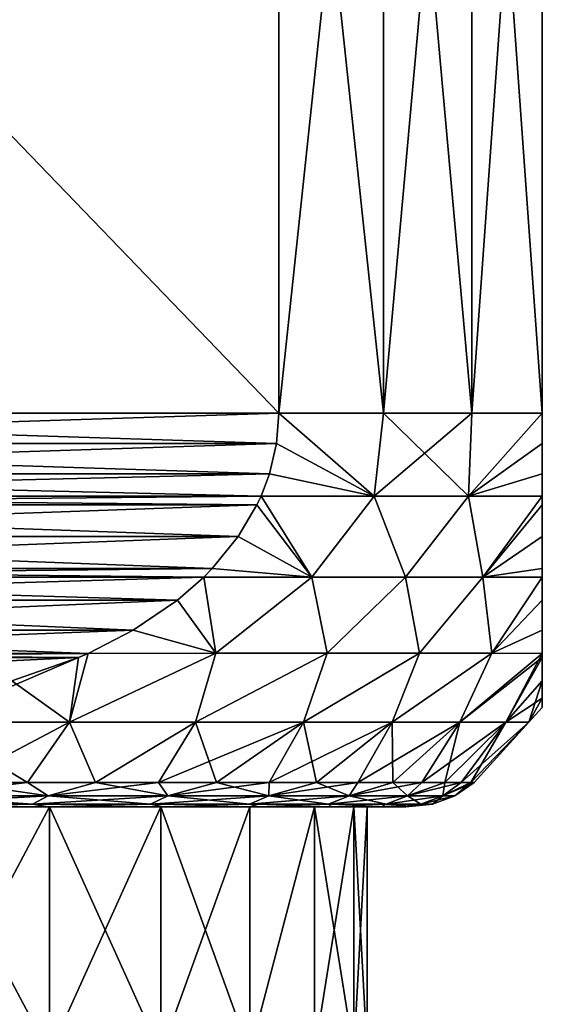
# Model space of a CAD drawing. Header units: metres. Extents: x -109 to 109, y -108 to 40.
# Tile 95 of 216: x -66.81 to -61.5, y -11 to -1. Entities that reach past the tile are written whole.
import ezdxf

# ---------------------------------------------------------------- set-up
doc = ezdxf.new("R2010")
doc.units = ezdxf.units.M
doc.layers.add('solid_K_24_42_18_000C86_XXX', color=7, linetype='CONTINUOUS')

msp = doc.modelspace()

# ---------------------------------------------------------------- linework, layer by layer
at = {"layer": 'solid_K_24_42_18_000C86_XXX'}
for points in [[(-64.178177, -5, -10.206499), (-73.821823, 5, -15.774263), (-64.178177, 5, -10.206499)], [(-64.178177, -5, -10.206499), (-73.821823, -5, -15.774263), (-73.821823, 5, -15.774263)], [(-73.821823, -5, 15.774263), (-64.178177, 5, 10.206499), (-73.821823, 5, 15.774263)], [(-64.178177, -5, 10.206499), (-64.178177, 5, 10.206499), (-73.821823, -5, 15.774263)], [(-64.178177, -5, -10.206499), (-64.178177, 5, -10.206499), (-63.113598, 5, -8.763804)], [(-64.178177, -5, -10.206499), (-63.113598, 5, -8.763804), (-63.113598, -5, -8.763804)], [(-63.113598, -5, 8.763804), (-63.113598, 5, 8.763804), (-64.178177, 5, 10.206499)], [(-63.113598, -5, 8.763804), (-64.178177, 5, 10.206499), (-64.178177, -5, 10.206499)], [(-63.113598, -5, -8.763804), (-63.113598, 5, -8.763804), (-62.217121, 5, -7.211061)], [(-63.113598, -5, -8.763804), (-62.217121, 5, -7.211061), (-62.217121, -5, -7.211061)], [(-62.217121, -5, 7.211061), (-62.217121, 5, 7.211061), (-63.113598, 5, 8.763804)], [(-62.217121, -5, 7.211061), (-63.113598, 5, 8.763804), (-63.113598, -5, 8.763804)], [(-62.217121, -5, -7.211061), (-62.217121, 5, -7.211061), (-61.5, 5, -5.567764)], [(-62.217121, -5, -7.211061), (-61.5, 5, -5.567764), (-61.5, -5, -5.567764)], [(-61.5, -5, 5.567764), (-61.5, 5, 5.567764), (-62.217121, 5, 7.211061)], [(-61.5, -5, 5.567764), (-62.217121, 5, 7.211061), (-62.217121, -5, 7.211061)], [(-61.5, -5, 5.567764), (-61.5, 5, -5.567764), (-61.5, 5, 5.567764)], [(-61.5, -5, 5.567764), (-61.5, -5, -5.567764), (-61.5, 5, -5.567764)], [(-64.201767, -5.307316, -10.220119), (-73.798233, -5.307316, -15.760643), (-73.821823, -5, -15.774263)], [(-64.201767, -5.307316, -10.220119), (-73.821823, -5, -15.774263), (-64.178177, -5, -10.206499)], [(-64.178177, -5, 10.206499), (-73.821823, -5, 15.774263), (-73.798233, -5.307314, 15.760643)], [(-64.201767, -5.307313, 10.220119), (-64.178177, -5, 10.206499), (-73.798233, -5.307314, 15.760643)], [(-64.201767, -5.307316, -10.220119), (-64.178177, -5, -10.206499), (-63.210754, -5.844002, -8.780952)], [(-64.201767, -5.307313, 10.220119), (-63.210754, -5.844002, 8.780952), (-64.178177, -5, 10.206499)], [(-64.178177, -5, -10.206499), (-63.113598, -5, -8.763804), (-63.210754, -5.844002, -8.780952)], [(-63.210754, -5.844002, 8.780952), (-63.113598, -5, 8.763804), (-64.178177, -5, 10.206499)], [(-62.217121, -5, -7.211061), (-62.250851, -5.844002, -7.11835), (-63.210754, -5.844002, -8.780952)], [(-63.113598, -5, -8.763804), (-62.217121, -5, -7.211061), (-63.210754, -5.844002, -8.780952)], [(-63.210754, -5.844002, 8.780952), (-62.250851, -5.844002, 7.11835), (-63.113598, -5, 8.763804)], [(-62.250851, -5.844002, 7.11835), (-62.217121, -5, 7.211061), (-63.113598, -5, 8.763804)], [(-61.5, -5, -5.567764), (-61.5, -5.307299, -5.540527), (-62.250851, -5.844002, -7.11835)], [(-62.217121, -5, -7.211061), (-61.5, -5, -5.567764), (-62.250851, -5.844002, -7.11835)], [(-62.250851, -5.844002, 7.11835), (-61.5, -5, 5.567764), (-62.217121, -5, 7.211061)], [(-62.250851, -5.844002, 7.11835), (-61.5, -5.307299, 5.540527), (-61.5, -5, 5.567764)], [(-61.5, -5.307299, 5.540527), (-61.5, -5.307299, -5.540527), (-61.5, -5, -5.567764)], [(-61.5, -5.307299, 5.540527), (-61.5, -5, -5.567764), (-61.5, -5, 5.567764)], [(-64.201767, -5.307313, 10.220119), (-73.798233, -5.307314, 15.760643), (-73.725845, -5.616967, 15.718849)], [(-64.274155, -5.61697, -10.261914), (-73.725845, -5.61697, -15.718848), (-73.798233, -5.307316, -15.760643)], [(-64.201767, -5.307316, -10.220119), (-64.274155, -5.61697, -10.261914), (-73.798233, -5.307316, -15.760643)], [(-64.201767, -5.307313, 10.220119), (-73.725845, -5.616967, 15.718849), (-64.274155, -5.616967, 10.261913)], [(-64.201767, -5.307313, 10.220119), (-64.274155, -5.616967, 10.261913), (-63.210754, -5.844002, 8.780952)], [(-64.201767, -5.307316, -10.220119), (-63.210754, -5.844002, -8.780952), (-64.274155, -5.61697, -10.261914)], [(-61.5, -5.307299, -5.540527), (-61.5, -5.616946, -5.456943), (-62.250851, -5.844002, -7.11835)], [(-62.250851, -5.844002, 7.11835), (-61.5, -5.616946, 5.456943), (-61.5, -5.307299, 5.540527)], [(-61.5, -5.616946, 5.456943), (-61.5, -5.616946, -5.456943), (-61.5, -5.307299, -5.540527)], [(-61.5, -5.616946, 5.456943), (-61.5, -5.307299, -5.540527), (-61.5, -5.307299, 5.540527)], [(-64.274155, -5.616967, 10.261913), (-73.725845, -5.616967, 15.718849), (-73.640579, -5.843117, 15.669621)], [(-64.359421, -5.843117, -10.311142), (-73.640579, -5.843117, -15.669621), (-73.725845, -5.61697, -15.718848)], [(-64.274155, -5.61697, -10.261914), (-64.359421, -5.843117, -10.311142), (-73.725845, -5.61697, -15.718848)], [(-64.274155, -5.616967, 10.261913), (-73.640579, -5.843117, 15.669621), (-64.359421, -5.843117, 10.311142)], [(-64.274155, -5.616967, 10.261913), (-64.359421, -5.843117, 10.311142), (-63.210754, -5.844002, 8.780952)], [(-64.274155, -5.61697, -10.261914), (-63.210754, -5.844002, -8.780952), (-64.359421, -5.843117, -10.311142)], [(-61.5, -5.616946, -5.456943), (-61.5, -5.843117, -5.358479), (-62.250851, -5.844002, -7.11835)], [(-62.250851, -5.844002, 7.11835), (-61.5, -5.843117, 5.358479), (-61.5, -5.616946, 5.456943)], [(-61.5, -5.843117, 5.358479), (-61.5, -5.843117, -5.358479), (-61.5, -5.616946, -5.456943)], [(-61.5, -5.843117, 5.358479), (-61.5, -5.616946, -5.456943), (-61.5, -5.616946, 5.456943)], [(-64.400879, -5.932158, -10.335076), (-73.599121, -5.932158, -15.645686), (-73.640579, -5.843117, -15.669621)], [(-64.400879, -5.932158, -10.335076), (-73.640579, -5.843117, -15.669621), (-64.359421, -5.843117, -10.311142)], [(-64.359421, -5.843117, 10.311142), (-73.640579, -5.843117, 15.669621), (-73.599129, -5.932154, 15.645687)], [(-64.400871, -5.932154, 10.335074), (-64.359421, -5.843117, 10.311142), (-73.599129, -5.932154, 15.645687)], [(-64.400879, -5.932158, -10.335076), (-64.359421, -5.843117, -10.311142), (-63.842342, -6.664581, -9.313329)], [(-63.842342, -6.664581, 9.313329), (-64.359421, -5.843117, 10.311142), (-64.400871, -5.932154, 10.335074)], [(-64.359421, -5.843117, -10.311142), (-63.210754, -5.844002, -8.780952), (-63.842342, -6.664581, -9.313329)], [(-63.842342, -6.664581, 9.313329), (-63.210754, -5.844002, 8.780952), (-64.359421, -5.843117, 10.311142)], [(-63.210754, -5.844002, -8.780952), (-62.890598, -6.664581, -7.85739), (-63.842342, -6.664581, -9.313329)], [(-63.842342, -6.664581, 9.313329), (-62.890598, -6.664581, 7.85739), (-63.210754, -5.844002, 8.780952)], [(-63.210754, -5.844002, -8.780952), (-62.250851, -5.844002, -7.11835), (-62.890598, -6.664581, -7.85739)], [(-62.890598, -6.664581, 7.85739), (-62.250851, -5.844002, 7.11835), (-63.210754, -5.844002, 8.780952)], [(-62.250851, -5.844002, -7.11835), (-62.105591, -6.664581, -6.305186), (-62.890598, -6.664581, -7.85739)], [(-62.890598, -6.664581, 7.85739), (-62.105591, -6.664581, 6.305186), (-62.250851, -5.844002, 7.11835)], [(-62.250851, -5.844002, -7.11835), (-61.5, -5.843117, -5.358479), (-62.105591, -6.664581, -6.305186)], [(-62.105591, -6.664581, 6.305186), (-61.5, -5.843117, 5.358479), (-62.250851, -5.844002, 7.11835)], [(-61.5, -5.843117, -5.358479), (-61.5, -5.932127, -5.310628), (-62.105591, -6.664581, -6.305186)], [(-62.105591, -6.664581, 6.305186), (-61.5, -5.932127, 5.310628), (-61.5, -5.843117, 5.358479)], [(-61.5, -5.932127, 5.310628), (-61.5, -5.932127, -5.310628), (-61.5, -5.843117, -5.358479)], [(-61.5, -5.932127, 5.310628), (-61.5, -5.843117, -5.358479), (-61.5, -5.843117, 5.358479)], [(-64.400871, -5.932154, 10.335074), (-73.599129, -5.932154, 15.645687), (-73.409149, -6.253009, 15.536004)], [(-64.590851, -6.253014, -10.444759), (-73.409149, -6.253015, -15.536002), (-73.599121, -5.932158, -15.645686)], [(-64.590851, -6.253014, -10.444759), (-73.599121, -5.932158, -15.645686), (-64.400879, -5.932158, -10.335076)], [(-64.590851, -6.253009, 10.444757), (-64.400871, -5.932154, 10.335074), (-73.409149, -6.253009, 15.536004)], [(-64.590851, -6.253009, 10.444757), (-63.842342, -6.664581, 9.313329), (-64.400871, -5.932154, 10.335074)], [(-64.590851, -6.253014, -10.444759), (-64.400879, -5.932158, -10.335076), (-63.842342, -6.664581, -9.313329)], [(-61.5, -5.932127, -5.310628), (-61.5, -6.252977, -5.091273), (-62.105591, -6.664581, -6.305186)], [(-62.105591, -6.664581, 6.305186), (-61.5, -6.252977, 5.091273), (-61.5, -5.932127, 5.310628)], [(-61.5, -6.252977, 5.091273), (-61.5, -6.252977, -5.091273), (-61.5, -5.932127, -5.310628)], [(-61.5, -6.252977, 5.091273), (-61.5, -5.932127, -5.310628), (-61.5, -5.932127, 5.310628)], [(-64.590851, -6.253009, 10.444757), (-73.409149, -6.253009, 15.536004), (-73.143608, -6.577752, 15.382693)], [(-64.590851, -6.253014, -10.444759), (-64.8564, -6.577757, -10.598072), (-73.409149, -6.253015, -15.536002)], [(-64.8564, -6.577757, -10.598072), (-73.1436, -6.577757, -15.382689), (-73.409149, -6.253015, -15.536002)], [(-64.590851, -6.253009, 10.444757), (-73.143608, -6.577752, 15.382693), (-64.856392, -6.577752, 10.598069)], [(-64.590851, -6.253014, -10.444759), (-63.842342, -6.664581, -9.313329), (-64.8564, -6.577757, -10.598072)], [(-64.590851, -6.253009, 10.444757), (-64.856392, -6.577752, 10.598069), (-63.842342, -6.664581, 9.313329)], [(-61.5, -6.252977, -5.091273), (-61.5, -6.577715, -4.784663), (-62.105591, -6.664581, -6.305186)], [(-62.105591, -6.664581, 6.305186), (-61.5, -6.577715, 4.784663), (-61.5, -6.252977, 5.091273)], [(-61.5, -6.577715, 4.784663), (-61.5, -6.577715, -4.784663), (-61.5, -6.252977, -5.091273)], [(-61.5, -6.577715, 4.784663), (-61.5, -6.252977, -5.091273), (-61.5, -6.252977, 5.091273)], [(-64.856392, -6.577752, 10.598069), (-73.143608, -6.577752, 15.382693), (-73.057945, -6.664541, 15.333236)], [(-64.942055, -6.664541, -10.647527), (-73.057945, -6.664541, -15.333236), (-73.1436, -6.577757, -15.382689)], [(-64.8564, -6.577757, -10.598072), (-64.942055, -6.664541, -10.647527), (-73.1436, -6.577757, -15.382689)], [(-64.856392, -6.577752, 10.598069), (-73.057945, -6.664541, 15.333236), (-64.942055, -6.664541, 10.647527)], [(-64.856392, -6.577752, 10.598069), (-64.942055, -6.664541, 10.647527), (-63.842342, -6.664581, 9.313329)], [(-64.8564, -6.577757, -10.598072), (-63.842342, -6.664581, -9.313329), (-64.942055, -6.664541, -10.647527)], [(-61.5, -6.577715, -4.784663), (-61.5, -6.664539, -4.685711), (-62.105591, -6.664581, -6.305186)], [(-62.105591, -6.664581, 6.305186), (-61.5, -6.664539, 4.685711), (-61.5, -6.577715, 4.784663)], [(-61.5, -6.664539, 4.685711), (-61.5, -6.664539, -4.685711), (-61.5, -6.577715, -4.784663)], [(-61.5, -6.664539, 4.685711), (-61.5, -6.577715, -4.784663), (-61.5, -6.577715, 4.784663)], [(-65.20932, -6.898619, -10.801829), (-72.79068, -6.898619, -15.178932), (-73.057945, -6.664541, -15.333236)], [(-65.20932, -6.898619, -10.801829), (-73.057945, -6.664541, -15.333236), (-64.942055, -6.664541, -10.647527)], [(-64.942055, -6.664541, 10.647527), (-73.057945, -6.664541, 15.333236), (-72.790688, -6.898615, 15.178935)], [(-65.209312, -6.898615, 10.801826), (-64.942055, -6.664541, 10.647527), (-72.790688, -6.898615, 15.178935)], [(-65.20932, -6.898619, -10.801829), (-64.942055, -6.664541, -10.647527), (-64.818649, -7.437292, -9.982568)], [(-65.209312, -6.898615, 10.801826), (-64.818649, -7.437292, 9.982568), (-64.942055, -6.664541, 10.647527)], [(-64.942055, -6.664541, 10.647527), (-64.818649, -7.437292, 9.982568), (-63.842342, -6.664581, 9.313329)], [(-64.942055, -6.664541, -10.647527), (-63.842342, -6.664581, -9.313329), (-64.818649, -7.437292, -9.982568)], [(-63.842342, -6.664581, 9.313329), (-64.818649, -7.437292, 9.982568), (-63.687538, -7.437292, 8.48213)], [(-63.842342, -6.664581, -9.313329), (-63.687538, -7.437292, -8.48213), (-64.818649, -7.437292, -9.982568)], [(-63.842342, -6.664581, 9.313329), (-63.687538, -7.437292, 8.48213), (-62.890598, -6.664581, 7.85739)], [(-63.842342, -6.664581, -9.313329), (-62.890598, -6.664581, -7.85739), (-63.687538, -7.437292, -8.48213)], [(-62.890598, -6.664581, 7.85739), (-63.687538, -7.437292, 8.48213), (-62.748028, -7.437292, 6.854851)], [(-62.890598, -6.664581, -7.85739), (-62.748028, -7.437292, -6.854851), (-63.687538, -7.437292, -8.48213)], [(-62.890598, -6.664581, 7.85739), (-62.748028, -7.437292, 6.854851), (-62.105591, -6.664581, 6.305186)], [(-62.890598, -6.664581, -7.85739), (-62.105591, -6.664581, -6.305186), (-62.748028, -7.437292, -6.854851)], [(-62.105591, -6.664581, 6.305186), (-62.748028, -7.437292, 6.854851), (-62.014164, -7.437292, 5.125065)], [(-62.105591, -6.664581, -6.305186), (-62.014164, -7.437292, -5.125065), (-62.748028, -7.437292, -6.854851)], [(-62.105591, -6.664581, 6.305186), (-62.014164, -7.437292, 5.125065), (-61.5, -6.664539, 4.685711)], [(-62.105591, -6.664581, -6.305186), (-61.5, -6.664539, -4.685711), (-62.014164, -7.437292, -5.125065)], [(-61.5, -6.898588, 4.377149), (-61.5, -6.664539, 4.685711), (-62.014164, -7.437292, 5.125065)], [(-61.5, -6.664539, -4.685711), (-61.5, -6.898588, -4.377149), (-62.014164, -7.437292, -5.125065)], [(-61.5, -6.898588, 4.377149), (-61.5, -6.898588, -4.377149), (-61.5, -6.664539, -4.685711)], [(-61.5, -6.898588, 4.377149), (-61.5, -6.664539, -4.685711), (-61.5, -6.664539, 4.685711)], [(-65.209312, -6.898615, 10.801826), (-72.790688, -6.898615, 15.178935), (-72.340622, -7.204101, 14.919089)], [(-65.659386, -7.204103, -11.061675), (-72.340614, -7.204103, -14.919087), (-72.79068, -6.898619, -15.178932)], [(-65.20932, -6.898619, -10.801829), (-65.659386, -7.204103, -11.061675), (-72.79068, -6.898619, -15.178932)], [(-65.659378, -7.204102, 11.061673), (-65.209312, -6.898615, 10.801826), (-72.340622, -7.204101, 14.919089)], [(-65.20932, -6.898619, -10.801829), (-64.818649, -7.437292, -9.982568), (-65.659386, -7.204103, -11.061675)], [(-65.659378, -7.204102, 11.061673), (-64.818649, -7.437292, 9.982568), (-65.209312, -6.898615, 10.801826)], [(-61.5, -7.20409, 3.857439), (-61.5, -6.898588, 4.377149), (-62.014164, -7.437292, 5.125065)], [(-61.5, -6.898588, -4.377149), (-61.5, -7.20409, -3.857439), (-62.014164, -7.437292, -5.125065)], [(-61.5, -7.20409, 3.857439), (-61.5, -7.20409, -3.857439), (-61.5, -6.898588, -4.377149)], [(-61.5, -7.20409, 3.857439), (-61.5, -6.898588, -4.377149), (-61.5, -6.898588, 4.377149)], [(-65.659378, -7.204102, 11.061673), (-72.340622, -7.204101, 14.919089), (-71.882103, -7.439268, 14.654365)], [(-66.117897, -7.439268, -11.326398), (-71.882103, -7.439268, -14.654365), (-72.340614, -7.204103, -14.919087)], [(-65.659386, -7.204103, -11.061675), (-66.117897, -7.439268, -11.326398), (-72.340614, -7.204103, -14.919087)], [(-65.659378, -7.204102, 11.061673), (-71.882103, -7.439268, 14.654365), (-66.117897, -7.439268, 11.326398)], [(-65.659378, -7.204102, 11.061673), (-66.117897, -7.439268, 11.326398), (-64.818649, -7.437292, 9.982568)], [(-65.659386, -7.204103, -11.061675), (-64.818649, -7.437292, -9.982568), (-66.117897, -7.439268, -11.326398)], [(-61.5, -7.20409, 3.857439), (-62.014164, -7.437292, 5.125065), (-61.5, -7.439268, 3.327967)], [(-61.5, -7.20409, -3.857439), (-61.5, -7.439268, -3.327967), (-62.014164, -7.437292, -5.125065)], [(-61.5, -7.20409, -3.857439), (-61.5, -7.439268, 3.327967), (-61.5, -7.439268, -3.327967)], [(-61.5, -7.20409, 3.857439), (-61.5, -7.439268, 3.327967), (-61.5, -7.20409, -3.857439)], [(-66.216881, -7.482046, -11.383548), (-71.783119, -7.482045, -14.597217), (-71.882103, -7.439268, -14.654365)], [(-66.216881, -7.482046, -11.383548), (-71.882103, -7.439268, -14.654365), (-66.117897, -7.439268, -11.326398)], [(-66.117897, -7.439268, 11.326398), (-71.882103, -7.439268, 14.654365), (-71.783119, -7.482045, 14.597216)], [(-66.117897, -7.439268, 11.326398), (-71.783119, -7.482045, 14.597216), (-66.216881, -7.482046, 11.383548)], [(-66.892303, -7.718631, -11.7735), (-71.783119, -7.482045, -14.597217), (-66.216881, -7.482046, -11.383548)], [(-66.216881, -7.482046, 11.383548), (-71.783119, -7.482045, 14.597216), (-71.107704, -7.71863, 14.207265)], [(-66.216881, -7.482046, 11.383548), (-71.107704, -7.71863, 14.207265), (-66.892303, -7.718633, 11.773504)], [(-66.216881, -7.482046, -11.383548), (-66.306313, -8.139915, -10.855171), (-67.747208, -8.139915, -12.047182)], [(-66.892303, -7.718631, -11.7735), (-66.216881, -7.482046, -11.383548), (-67.747208, -8.139915, -12.047182)], [(-66.216881, -7.482046, 11.383548), (-66.892303, -7.718633, 11.773504), (-66.306313, -8.139915, 10.855171)], [(-64.818649, -7.437292, -9.982568), (-65.026184, -8.139915, -9.491967), (-66.306313, -8.139915, -10.855171)], [(-66.117897, -7.439268, -11.326398), (-64.818649, -7.437292, -9.982568), (-66.306313, -8.139915, -10.855171)], [(-64.818649, -7.437292, 9.982568), (-66.306313, -8.139915, 10.855171), (-65.026184, -8.139915, 9.491967)], [(-64.818649, -7.437292, 9.982568), (-66.117897, -7.439268, 11.326398), (-66.306313, -8.139915, 10.855171)], [(-66.216881, -7.482046, -11.383548), (-66.117897, -7.439268, -11.326398), (-66.306313, -8.139915, -10.855171)], [(-66.117897, -7.439268, 11.326398), (-66.216881, -7.482046, 11.383548), (-66.306313, -8.139915, 10.855171)], [(-63.687538, -7.437292, -8.48213), (-63.926998, -8.139915, -7.97907), (-65.026184, -8.139915, -9.491967)], [(-64.818649, -7.437292, -9.982568), (-63.687538, -7.437292, -8.48213), (-65.026184, -8.139915, -9.491967)], [(-63.687538, -7.437292, 8.48213), (-65.026184, -8.139915, 9.491967), (-63.926998, -8.139915, 7.97907)], [(-63.687538, -7.437292, 8.48213), (-64.818649, -7.437292, 9.982568), (-65.026184, -8.139915, 9.491967)], [(-62.748028, -7.437292, -6.854851), (-63.026096, -8.139915, -6.340337), (-63.926998, -8.139915, -7.97907)], [(-63.687538, -7.437292, -8.48213), (-62.748028, -7.437292, -6.854851), (-63.926998, -8.139915, -7.97907)], [(-62.748028, -7.437292, 6.854851), (-63.926998, -8.139915, 7.97907), (-63.026096, -8.139915, 6.340337)], [(-62.748028, -7.437292, 6.854851), (-63.687538, -7.437292, 8.48213), (-63.926998, -8.139915, 7.97907)], [(-62.014164, -7.437292, -5.125065), (-62.337688, -8.139915, -4.601614), (-63.026096, -8.139915, -6.340337)], [(-62.748028, -7.437292, -6.854851), (-62.014164, -7.437292, -5.125065), (-63.026096, -8.139915, -6.340337)], [(-62.014164, -7.437292, 5.125065), (-63.026096, -8.139915, 6.340337), (-62.337688, -8.139915, 4.601614)], [(-62.014164, -7.437292, 5.125065), (-62.748028, -7.437292, 6.854851), (-63.026096, -8.139915, 6.340337)], [(-62.014164, -7.437292, -5.125065), (-61.5, -7.439268, -3.327967), (-62.337688, -8.139915, -4.601614)], [(-61.5, -7.439268, 3.327967), (-62.014164, -7.437292, 5.125065), (-62.337688, -8.139915, 4.601614)], [(-61.5, -7.439268, -3.327967), (-61.5, -7.482047, -3.213665), (-62.337688, -8.139915, -4.601614)], [(-61.5, -7.439268, 3.327967), (-62.337688, -8.139915, 4.601614), (-61.872627, -8.139915, 2.790321)], [(-61.5, -7.482047, -3.213665), (-61.872627, -8.139915, -2.790321), (-62.337688, -8.139915, -4.601614)], [(-61.5, -7.482047, 3.213665), (-61.5, -7.439268, 3.327967), (-61.872627, -8.139915, 2.790321)], [(-61.5, -7.482047, -3.213665), (-61.5, -7.718642, -2.433716), (-61.872627, -8.139915, -2.790321)], [(-61.5, -7.718643, 2.433715), (-61.5, -7.482047, 3.213665), (-61.872627, -8.139915, 2.790321)], [(-61.5, -7.439268, -3.327967), (-61.5, -7.439268, 3.327967), (-61.5, -7.482047, 3.213665)], [(-61.5, -7.439268, -3.327967), (-61.5, -7.482047, 3.213665), (-61.5, -7.482047, -3.213665)], [(-61.5, -7.482047, -3.213665), (-61.5, -7.482047, 3.213665), (-61.5, -7.718643, 2.433715)], [(-61.5, -7.482047, -3.213665), (-61.5, -7.718643, 2.433715), (-61.5, -7.718642, -2.433716)], [(-66.892303, -7.718633, 11.773504), (-67.747208, -8.139915, 12.047182), (-66.306313, -8.139915, 10.855171)], [(-61.5, -7.718642, -2.433716), (-61.5, -7.894262, -1.521737), (-61.872627, -8.139915, -2.790321)], [(-61.5, -7.718643, 2.433715), (-61.872627, -8.139915, 2.790321), (-61.638248, -8.139915, 0.935022)], [(-61.5, -7.894263, 1.521735), (-61.5, -7.718643, 2.433715), (-61.638248, -8.139915, 0.935022)], [(-61.5, -7.718642, -2.433716), (-61.5, -7.718643, 2.433715), (-61.5, -7.894263, 1.521735)], [(-61.5, -7.718642, -2.433716), (-61.5, -7.894263, 1.521735), (-61.5, -7.894262, -1.521737)], [(-61.5, -7.894262, -1.521737), (-61.638248, -8.139915, -0.935022), (-61.872627, -8.139915, -2.790321)], [(-61.5, -7.894262, -1.521737), (-61.5, -7.987895, -0.517665), (-61.638248, -8.139915, -0.935022)], [(-61.5, -7.987895, 0.517663), (-61.5, -7.894263, 1.521735), (-61.638248, -8.139915, 0.935022)], [(-61.5, -7.894262, -1.521737), (-61.5, -7.894263, 1.521735), (-61.5, -7.987895, 0.517663)], [(-61.5, -7.894262, -1.521737), (-61.5, -7.987895, 0.517663), (-61.5, -7.987895, -0.517665)], [(-61.5, -7.987895, 0.517663), (-61.638248, -8.139915, 0.935022), (-61.638248, -8.139915, -0.935022)], [(-61.5, -7.987895, -0.517665), (-61.5, -7.987895, 0.517663), (-61.638248, -8.139915, -0.935022)], [(-67.747208, -8.139915, 12.047182), (-67.470909, -8.75, 11.098248), (-66.734581, -8.75, 10.456208)], [(-67.747208, -8.139915, 12.047182), (-66.734581, -8.75, 10.456208), (-66.306313, -8.139915, 10.855171)], [(-66.306313, -8.139915, -10.855171), (-67.470909, -8.75, -11.098248), (-67.747208, -8.139915, -12.047182)], [(-66.306313, -8.139915, -10.855171), (-66.734581, -8.75, -10.456208), (-67.470909, -8.75, -11.098248)], [(-66.306313, -8.139915, 10.855171), (-66.734581, -8.75, 10.456208), (-66.043793, -8.75, 9.765417)], [(-66.306313, -8.139915, -10.855171), (-66.043793, -8.75, -9.765417), (-66.734581, -8.75, -10.456208)], [(-66.306313, -8.139915, 10.855171), (-66.043793, -8.75, 9.765417), (-65.026184, -8.139915, 9.491967)], [(-65.026184, -8.139915, -9.491967), (-66.043793, -8.75, -9.765417), (-66.306313, -8.139915, -10.855171)], [(-65.026184, -8.139915, 9.491967), (-66.043793, -8.75, 9.765417), (-65.401749, -8.75, 9.029095)], [(-65.026184, -8.139915, -9.491967), (-65.401749, -8.75, -9.029095), (-66.043793, -8.75, -9.765417)], [(-65.026184, -8.139915, 9.491967), (-65.401749, -8.75, 9.029095), (-64.811455, -8.75, 8.250674)], [(-63.926998, -8.139915, -7.97907), (-64.811455, -8.75, -8.250674), (-65.401749, -8.75, -9.029095)], [(-63.926998, -8.139915, -7.97907), (-65.401749, -8.75, -9.029095), (-65.026184, -8.139915, -9.491967)], [(-65.026184, -8.139915, 9.491967), (-64.811455, -8.75, 8.250674), (-63.926998, -8.139915, 7.97907)], [(-63.926998, -8.139915, 7.97907), (-64.811455, -8.75, 8.250674), (-64.275658, -8.75, 7.433786)], [(-63.926998, -8.139915, -7.97907), (-64.275658, -8.75, -7.433786), (-64.811455, -8.75, -8.250674)], [(-63.926998, -8.139915, 7.97907), (-64.275658, -8.75, 7.433786), (-63.79686, -8.75, 6.582238)], [(-63.026096, -8.139915, -6.340337), (-63.79686, -8.75, -6.582238), (-64.275658, -8.75, -7.433786)], [(-63.026096, -8.139915, -6.340337), (-64.275658, -8.75, -7.433786), (-63.926998, -8.139915, -7.97907)], [(-63.926998, -8.139915, 7.97907), (-63.79686, -8.75, 6.582238), (-63.026096, -8.139915, 6.340337)], [(-63.026096, -8.139915, 6.340337), (-63.79686, -8.75, 6.582238), (-63.377285, -8.75, 5.7)], [(-63.026096, -8.139915, -6.340337), (-63.377285, -8.75, -5.7), (-63.79686, -8.75, -6.582238)], [(-63.026096, -8.139915, 6.340337), (-63.377285, -8.75, 5.7), (-63.018894, -8.75, 4.791186)], [(-62.337688, -8.139915, -4.601614), (-63.018894, -8.75, -4.791186), (-63.377285, -8.75, -5.7)], [(-62.337688, -8.139915, -4.601614), (-63.377285, -8.75, -5.7), (-63.026096, -8.139915, -6.340337)], [(-63.026096, -8.139915, 6.340337), (-63.018894, -8.75, 4.791186), (-62.337688, -8.139915, 4.601614)], [(-62.337688, -8.139915, 4.601614), (-63.018894, -8.75, 4.791186), (-62.723362, -8.75, 3.860034)], [(-62.337688, -8.139915, -4.601614), (-62.723362, -8.75, -3.860034), (-63.018894, -8.75, -4.791186)], [(-62.337688, -8.139915, 4.601614), (-62.723362, -8.75, 3.860034), (-62.492058, -8.75, 2.910884)], [(-61.872627, -8.139915, -2.790321), (-62.492058, -8.75, -2.910884), (-62.723362, -8.75, -3.860034)], [(-61.872627, -8.139915, -2.790321), (-62.723362, -8.75, -3.860034), (-62.337688, -8.139915, -4.601614)], [(-61.872627, -8.139915, 2.790321), (-62.492058, -8.75, 2.910884), (-62.326069, -8.75, 1.948162)], [(-62.337688, -8.139915, 4.601614), (-62.492058, -8.75, 2.910884), (-61.872627, -8.139915, 2.790321)], [(-61.872627, -8.139915, -2.790321), (-62.326069, -8.75, -1.948162), (-62.492058, -8.75, -2.910884)], [(-61.872627, -8.139915, 2.790321), (-62.326069, -8.75, 1.948162), (-62.226166, -8.75, 0.976357)], [(-61.638248, -8.139915, -0.935022), (-62.226166, -8.75, -0.976357), (-62.326069, -8.75, -1.948162)], [(-61.638248, -8.139915, -0.935022), (-62.326069, -8.75, -1.948162), (-61.872627, -8.139915, -2.790321)], [(-61.638248, -8.139915, 0.935022), (-62.226166, -8.75, 0.976357), (-62.19281, -8.75)], [(-61.872627, -8.139915, 2.790321), (-62.226166, -8.75, 0.976357), (-61.638248, -8.139915, 0.935022)], [(-61.638248, -8.139915, -0.935022), (-62.19281, -8.75), (-62.226166, -8.75, -0.976357)], [(-61.638248, -8.139915, 0.935022), (-62.19281, -8.75), (-61.638248, -8.139915, -0.935022)], [(-67.470909, -8.75, 11.098248), (-67.910896, -8.886151, 11.193539), (-66.523323, -8.886151, 9.976673)], [(-66.734581, -8.75, -10.456208), (-66.523323, -8.886151, -9.976673), (-67.910896, -8.886151, -11.193539)], [(-67.470909, -8.75, -11.098248), (-66.734581, -8.75, -10.456208), (-67.910896, -8.886151, -11.193539)], [(-66.734581, -8.75, 10.456208), (-67.470909, -8.75, 11.098248), (-66.523323, -8.886151, 9.976673)], [(-66.043793, -8.75, 9.765417), (-66.734581, -8.75, 10.456208), (-66.523323, -8.886151, 9.976673)], [(-66.734581, -8.75, -10.456208), (-66.043793, -8.75, -9.765417), (-66.523323, -8.886151, -9.976673)], [(-66.043793, -8.75, 9.765417), (-66.523323, -8.886151, 9.976673), (-65.306465, -8.886151, 8.589105)], [(-65.401749, -8.75, -9.029095), (-65.306465, -8.886151, -8.589105), (-66.523323, -8.886151, -9.976673)], [(-66.043793, -8.75, -9.765417), (-65.401749, -8.75, -9.029095), (-66.523323, -8.886151, -9.976673)], [(-65.401749, -8.75, 9.029095), (-66.043793, -8.75, 9.765417), (-65.306465, -8.886151, 8.589105)], [(-64.811455, -8.75, 8.250674), (-65.401749, -8.75, 9.029095), (-65.306465, -8.886151, 8.589105)], [(-65.401749, -8.75, -9.029095), (-64.811455, -8.75, -8.250674), (-65.306465, -8.886151, -8.589105)], [(-64.811455, -8.75, 8.250674), (-65.306465, -8.886151, 8.589105), (-64.28112, -8.886151, 7.054573)], [(-64.275658, -8.75, -7.433786), (-64.28112, -8.886151, -7.054573), (-65.306465, -8.886151, -8.589105)], [(-64.811455, -8.75, -8.250674), (-64.275658, -8.75, -7.433786), (-65.306465, -8.886151, -8.589105)], [(-64.275658, -8.75, 7.433786), (-64.811455, -8.75, 8.250674), (-64.28112, -8.886151, 7.054573)], [(-63.79686, -8.75, 6.582238), (-64.28112, -8.886151, 7.054573), (-63.464848, -8.886151, 5.399337)], [(-63.79686, -8.75, 6.582238), (-64.275658, -8.75, 7.433786), (-64.28112, -8.886151, 7.054573)], [(-63.377285, -8.75, -5.7), (-63.464848, -8.886151, -5.399337), (-64.28112, -8.886151, -7.054573)], [(-63.79686, -8.75, -6.582238), (-63.377285, -8.75, -5.7), (-64.28112, -8.886151, -7.054573)], [(-64.275658, -8.75, -7.433786), (-63.79686, -8.75, -6.582238), (-64.28112, -8.886151, -7.054573)], [(-63.377285, -8.75, 5.7), (-63.79686, -8.75, 6.582238), (-63.464848, -8.886151, 5.399337)], [(-63.018894, -8.75, 4.791186), (-63.464848, -8.886151, 5.399337), (-62.871613, -8.886151, 3.651716)], [(-63.018894, -8.75, 4.791186), (-63.377285, -8.75, 5.7), (-63.464848, -8.886151, 5.399337)], [(-62.723362, -8.75, -3.860034), (-62.871613, -8.886151, -3.651716), (-63.464848, -8.886151, -5.399337)], [(-63.018894, -8.75, -4.791186), (-62.723362, -8.75, -3.860034), (-63.464848, -8.886151, -5.399337)], [(-63.377285, -8.75, -5.7), (-63.018894, -8.75, -4.791186), (-63.464848, -8.886151, -5.399337)], [(-62.723362, -8.75, 3.860034), (-63.018894, -8.75, 4.791186), (-62.871613, -8.886151, 3.651716)], [(-62.492058, -8.75, 2.910884), (-62.871613, -8.886151, 3.651716), (-62.511559, -8.886151, 1.841613)], [(-62.492058, -8.75, 2.910884), (-62.723362, -8.75, 3.860034), (-62.871613, -8.886151, 3.651716)], [(-62.326069, -8.75, -1.948162), (-62.511559, -8.886151, -1.841613), (-62.871613, -8.886151, -3.651716)], [(-62.492058, -8.75, -2.910884), (-62.326069, -8.75, -1.948162), (-62.871613, -8.886151, -3.651716)], [(-62.723362, -8.75, -3.860034), (-62.492058, -8.75, -2.910884), (-62.871613, -8.886151, -3.651716)], [(-62.226166, -8.75, 0.976357), (-62.511559, -8.886151, 1.841613), (-62.390854, -8.886151)], [(-62.326069, -8.75, 1.948162), (-62.492058, -8.75, 2.910884), (-62.511559, -8.886151, 1.841613)], [(-62.226166, -8.75, 0.976357), (-62.326069, -8.75, 1.948162), (-62.511559, -8.886151, 1.841613)], [(-62.19281, -8.75), (-62.390854, -8.886151), (-62.511559, -8.886151, -1.841613)], [(-62.226166, -8.75, -0.976357), (-62.19281, -8.75), (-62.511559, -8.886151, -1.841613)], [(-62.326069, -8.75, -1.948162), (-62.226166, -8.75, -0.976357), (-62.511559, -8.886151, -1.841613)], [(-62.19281, -8.75), (-62.226166, -8.75, 0.976357), (-62.390854, -8.886151)], [(-67.910896, -8.886151, 11.193539), (-68.04789, -8.971178, 11.015001), (-66.682457, -8.971178, 9.817545)], [(-66.523323, -8.886151, -9.976673), (-66.682457, -8.971178, -9.817545), (-68.04789, -8.971178, -11.015001)], [(-67.910896, -8.886151, -11.193539), (-66.523323, -8.886151, -9.976673), (-68.04789, -8.971178, -11.015001)], [(-66.523323, -8.886151, 9.976673), (-67.910896, -8.886151, 11.193539), (-66.682457, -8.971178, 9.817545)], [(-66.523323, -8.886151, 9.976673), (-66.682457, -8.971178, 9.817545), (-65.485001, -8.971178, 8.452107)], [(-65.306465, -8.886151, -8.589105), (-65.485001, -8.971178, -8.452107), (-66.682457, -8.971178, -9.817545)], [(-66.523323, -8.886151, -9.976673), (-65.306465, -8.886151, -8.589105), (-66.682457, -8.971178, -9.817545)], [(-65.306465, -8.886151, 8.589105), (-66.523323, -8.886151, 9.976673), (-65.485001, -8.971178, 8.452107)], [(-65.306465, -8.886151, 8.589105), (-65.485001, -8.971178, 8.452107), (-64.476013, -8.971178, 6.942052)], [(-64.28112, -8.886151, -7.054573), (-64.476013, -8.971178, -6.942052), (-65.485001, -8.971178, -8.452107)], [(-65.306465, -8.886151, -8.589105), (-64.28112, -8.886151, -7.054573), (-65.485001, -8.971178, -8.452107)], [(-64.28112, -8.886151, 7.054573), (-65.306465, -8.886151, 8.589105), (-64.476013, -8.971178, 6.942052)], [(-64.28112, -8.886151, 7.054573), (-64.476013, -8.971178, 6.942052), (-63.67276, -8.971178, 5.313217)], [(-63.464848, -8.886151, -5.399337), (-63.67276, -8.971178, -5.313217), (-64.476013, -8.971178, -6.942052)], [(-64.28112, -8.886151, -7.054573), (-63.464848, -8.886151, -5.399337), (-64.476013, -8.971178, -6.942052)], [(-63.464848, -8.886151, 5.399337), (-64.28112, -8.886151, 7.054573), (-63.67276, -8.971178, 5.313217)], [(-63.464848, -8.886151, 5.399337), (-63.67276, -8.971178, 5.313217), (-63.088985, -8.971178, 3.593471)], [(-62.871613, -8.886151, -3.651716), (-63.088985, -8.971178, -3.593471), (-63.67276, -8.971178, -5.313217)], [(-63.464848, -8.886151, -5.399337), (-62.871613, -8.886151, -3.651716), (-63.67276, -8.971178, -5.313217)], [(-62.871613, -8.886151, 3.651716), (-63.464848, -8.886151, 5.399337), (-63.088985, -8.971178, 3.593471)], [(-62.871613, -8.886151, 3.651716), (-63.088985, -8.971178, 3.593471), (-62.734676, -8.971178, 1.812239)], [(-62.511559, -8.886151, -1.841613), (-62.734676, -8.971178, -1.812239), (-63.088985, -8.971178, -3.593471)], [(-62.871613, -8.886151, -3.651716), (-62.511559, -8.886151, -1.841613), (-63.088985, -8.971178, -3.593471)], [(-62.511559, -8.886151, 1.841613), (-62.871613, -8.886151, 3.651716), (-62.734676, -8.971178, 1.812239)], [(-62.511559, -8.886151, 1.841613), (-62.734676, -8.971178, 1.812239), (-62.615894, -8.971178)], [(-62.390854, -8.886151), (-62.615894, -8.971178), (-62.734676, -8.971178, -1.812239)], [(-62.511559, -8.886151, -1.841613), (-62.390854, -8.886151), (-62.734676, -8.971178, -1.812239)], [(-62.390854, -8.886151), (-62.511559, -8.886151, 1.841613), (-62.615894, -8.971178)], [(-66.682457, -8.971178, 9.817545), (-68.04789, -8.971178, 11.015001), (-67.890472, -9, 10.586878)], [(-68.04789, -8.971178, -11.015001), (-66.682457, -8.971178, -9.817545), (-67.890472, -9, -10.586878)], [(-66.682457, -8.971178, 9.817545), (-67.890472, -9, 10.586878), (-66.528618, -9, 9.315471)], [(-66.682457, -8.971178, -9.817545), (-66.528618, -9, -9.315471), (-67.890472, -9, -10.586878)], [(-66.528618, -9, 9.315471), (-67.890472, -9, 10.586878), (-67.842628, -9, 9.990896)], [(-67.890472, -9, -10.586878), (-66.528618, -9, -9.315471), (-67.842628, -9, -9.990896)], [(-67.842628, -9, 9.990896), (-67.843246, -11.5, 9.991438), (-66.50898, -11.5, 8.657232)], [(-66.509102, -9, -8.657368), (-66.50898, -11.5, -8.657232), (-67.843246, -11.5, -9.991438)], [(-67.842628, -9, -9.990896), (-66.509102, -9, -8.657368), (-67.843246, -11.5, -9.991438)], [(-66.509102, -9, 8.657368), (-67.842628, -9, 9.990896), (-66.50898, -11.5, 8.657232)], [(-66.528618, -9, 9.315471), (-67.842628, -9, 9.990896), (-66.509102, -9, 8.657368)], [(-66.528618, -9, -9.315471), (-66.509102, -9, -8.657368), (-67.842628, -9, -9.990896)], [(-65.485001, -8.971178, 8.452107), (-66.682457, -8.971178, 9.817545), (-66.528618, -9, 9.315471)], [(-66.682457, -8.971178, -9.817545), (-65.485001, -8.971178, -8.452107), (-66.528618, -9, -9.315471)], [(-65.485001, -8.971178, 8.452107), (-66.528618, -9, 9.315471), (-65.352974, -9, 7.870821)], [(-65.485001, -8.971178, -8.452107), (-65.352974, -9, -7.870821), (-66.528618, -9, -9.315471)], [(-66.528618, -9, 9.315471), (-66.509102, -9, 8.657368), (-65.378548, -9, 7.147129)], [(-65.352974, -9, 7.870821), (-66.528618, -9, 9.315471), (-65.378548, -9, 7.147129)], [(-66.528618, -9, -9.315471), (-65.352974, -9, -7.870821), (-66.509102, -9, -8.657368)], [(-66.509102, -9, 8.657368), (-66.50898, -11.5, 8.657232), (-65.378532, -11.5, 7.147098)], [(-65.378548, -9, 7.147129), (-66.509102, -9, 8.657368), (-65.378532, -11.5, 7.147098)], [(-66.509102, -9, -8.657368), (-65.378548, -9, -7.147129), (-66.50898, -11.5, -8.657232)], [(-65.352974, -9, -7.870821), (-65.378548, -9, -7.147129), (-66.509102, -9, -8.657368)], [(-65.378548, -9, -7.147129), (-65.378532, -11.5, -7.147098), (-66.50898, -11.5, -8.657232)], [(-64.476013, -8.971178, 6.942052), (-65.485001, -8.971178, 8.452107), (-65.352974, -9, 7.870821)], [(-65.485001, -8.971178, -8.452107), (-64.476013, -8.971178, -6.942052), (-65.352974, -9, -7.870821)], [(-65.378548, -9, 7.147129), (-65.378532, -11.5, 7.147098), (-64.474731, -11.5, 5.491904)], [(-64.474731, -9, 5.491879), (-65.378548, -9, 7.147129), (-64.474731, -11.5, 5.491904)], [(-65.378548, -9, -7.147129), (-64.474731, -9, -5.491879), (-65.378532, -11.5, -7.147098)], [(-65.352974, -9, 7.870821), (-65.378548, -9, 7.147129), (-64.474731, -9, 5.491879)], [(-65.352974, -9, -7.870821), (-64.474731, -9, -5.491879), (-65.378548, -9, -7.147129)], [(-64.474731, -9, -5.491879), (-64.474731, -11.5, -5.491904), (-65.378532, -11.5, -7.147098)], [(-64.476013, -8.971178, 6.942052), (-65.352974, -9, 7.870821), (-64.38472, -9, 6.279044)], [(-64.476013, -8.971178, -6.942052), (-64.38472, -9, -6.279044), (-65.352974, -9, -7.870821)], [(-64.38472, -9, 6.279044), (-65.352974, -9, 7.870821), (-64.474731, -9, 5.491879)], [(-65.352974, -9, -7.870821), (-64.38472, -9, -6.279044), (-64.474731, -9, -5.491879)], [(-63.67276, -8.971178, 5.313217), (-64.476013, -8.971178, 6.942052), (-64.38472, -9, 6.279044)], [(-64.476013, -8.971178, -6.942052), (-63.67276, -8.971178, -5.313217), (-64.38472, -9, -6.279044)], [(-63.815472, -9, 3.724391), (-64.474731, -11.5, 5.491904), (-63.815395, -11.5, 3.723966)], [(-63.815472, -9, 3.724391), (-64.474731, -9, 5.491879), (-64.474731, -11.5, 5.491904)], [(-63.815472, -9, -3.724391), (-63.815395, -11.5, -3.723966), (-64.474731, -11.5, -5.491904)], [(-64.474731, -9, -5.491879), (-63.815472, -9, -3.724391), (-64.474731, -11.5, -5.491904)], [(-64.38472, -9, 6.279044), (-64.474731, -9, 5.491879), (-63.815472, -9, 3.724391)], [(-64.38472, -9, -6.279044), (-63.815472, -9, -3.724391), (-64.474731, -9, -5.491879)], [(-63.67276, -8.971178, 5.313217), (-64.38472, -9, 6.279044), (-63.642548, -9, 4.570776)], [(-63.67276, -8.971178, -5.313217), (-63.642548, -9, -4.570776), (-64.38472, -9, -6.279044)], [(-63.642548, -9, 4.570776), (-64.38472, -9, 6.279044), (-63.815472, -9, 3.724391)], [(-64.38472, -9, -6.279044), (-63.642548, -9, -4.570776), (-63.815472, -9, -3.724391)], [(-63.815472, -9, 3.724391), (-63.815395, -11.5, 3.723966), (-63.414661, -11.5, 1.882005)], [(-63.414589, -9, 1.881438), (-63.815472, -9, 3.724391), (-63.414661, -11.5, 1.882005)], [(-63.815472, -9, -3.724391), (-63.414589, -9, -1.881438), (-63.815395, -11.5, -3.723966)], [(-63.642548, -9, 4.570776), (-63.815472, -9, 3.724391), (-63.414589, -9, 1.881438)], [(-63.642548, -9, -4.570776), (-63.414589, -9, -1.881438), (-63.815472, -9, -3.724391)], [(-63.414589, -9, -1.881438), (-63.414661, -11.5, -1.882005), (-63.815395, -11.5, -3.723966)], [(-63.088985, -8.971178, 3.593471), (-63.67276, -8.971178, 5.313217), (-63.642548, -9, 4.570776)], [(-63.67276, -8.971178, -5.313217), (-63.088985, -8.971178, -3.593471), (-63.642548, -9, -4.570776)], [(-63.088985, -8.971178, 3.593471), (-63.642548, -9, 4.570776), (-63.139763, -9, 2.776736)], [(-63.088985, -8.971178, -3.593471), (-63.139763, -9, -2.776736), (-63.642548, -9, -4.570776)], [(-63.139763, -9, 2.776736), (-63.642548, -9, 4.570776), (-63.414589, -9, 1.881438)], [(-63.642548, -9, -4.570776), (-63.139763, -9, -2.776736), (-63.414589, -9, -1.881438)], [(-63.414589, -9, 1.881438), (-63.414661, -11.5, 1.882005), (-63.279991, -11.5)], [(-63.279999, -9), (-63.279991, -11.5), (-63.414661, -11.5, -1.882005)], [(-63.414589, -9, -1.881438), (-63.279999, -9), (-63.414661, -11.5, -1.882005)], [(-63.279999, -9), (-63.414589, -9, 1.881438), (-63.279991, -11.5)], [(-63.139763, -9, 2.776736), (-63.414589, -9, 1.881438), (-63.279999, -9)], [(-63.139763, -9, -2.776736), (-63.279999, -9), (-63.414589, -9, -1.881438)], [(-63.139763, -9, -2.776736), (-63.139763, -9, 2.776736), (-63.279999, -9)], [(-62.734676, -8.971178, 1.812239), (-63.139763, -9, 2.776736), (-62.886101, -9, 0.931586)], [(-62.734676, -8.971178, 1.812239), (-63.088985, -8.971178, 3.593471), (-63.139763, -9, 2.776736)], [(-62.734676, -8.971178, -1.812239), (-62.886101, -9, -0.931586), (-63.139763, -9, -2.776736)], [(-63.088985, -8.971178, -3.593471), (-62.734676, -8.971178, -1.812239), (-63.139763, -9, -2.776736)], [(-62.886101, -9, -0.931586), (-62.886101, -9, 0.931586), (-63.139763, -9, 2.776736)], [(-63.139763, -9, -2.776736), (-62.886101, -9, -0.931586), (-63.139763, -9, 2.776736)], [(-62.615894, -8.971178), (-62.886101, -9, 0.931586), (-62.886101, -9, -0.931586)], [(-62.615894, -8.971178), (-62.734676, -8.971178, 1.812239), (-62.886101, -9, 0.931586)], [(-62.734676, -8.971178, -1.812239), (-62.615894, -8.971178), (-62.886101, -9, -0.931586)]]:
    msp.add_3dface(points, dxfattribs=at)

doc.saveas('drawing.dxf')
